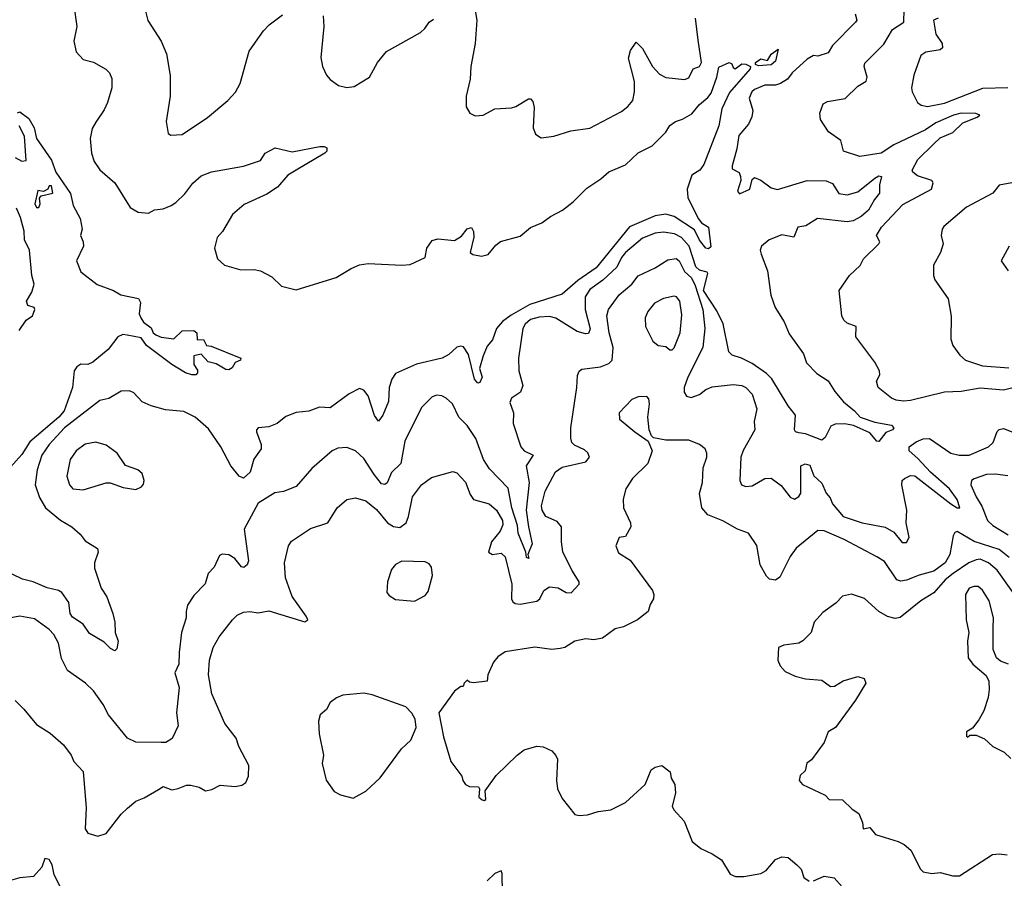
# Model space of a CAD drawing. Extents: x 1268547 to 1425625, y 515768 to 616754.
# Tile 196 of 256: x 1345395 to 1350059, y 535612 to 539677. Entities that reach past the tile are written whole.
import ezdxf

# ---------------------------------------------------------------- set-up
doc = ezdxf.new("R2010")
doc.units = 0

msp = doc.modelspace()

# ---------------------------------------------------------------- linework, layer by layer
at = {"layer": '0CON10XD'}
for points in [[(1345981.9, 539755), (1346002.4, 539672.4), (1346065.6, 539575.6), (1346090.8, 539515), (1346107, 539413), (1346108, 539315), (1346088.8, 539195), (1346098.3, 539138.3), (1346110.7, 539130.7), (1346165, 539133.8), (1346285, 539213.3), (1346381.2, 539295), (1346416.6, 539333.4), (1346439.2, 539375), (1346481.7, 539528.3), (1346549.4, 539625), (1346576.9, 539653.1), (1346640.6, 539699.4)], [(1347542, 539785), (1347560, 539675), (1347553.1, 539565), (1347531.9, 539455), (1347529.4, 539395), (1347510, 539315), (1347510, 539265), (1347526.7, 539235), (1347551.7, 539221.7), (1347590, 539225), (1347645.5, 539254.5), (1347725, 539260), (1347745, 539266.7), (1347805, 539302.5), (1347815, 539302.5), (1347825, 539290), (1347831.7, 539261.7), (1347826.7, 539165), (1347837.5, 539135), (1347865, 539117.5), (1347925, 539126.2), (1348005, 539151.2), (1348095, 539164), (1348245, 539242.5), (1348275, 539266), (1348298.6, 539295), (1348307.5, 539335), (1348307.5, 539385), (1348279.2, 539495), (1348288.3, 539531.7), (1348315, 539570), (1348345, 539540), (1348393.1, 539455), (1348425, 539419.4), (1348455, 539402.5), (1348544.5, 539394.5), (1348565, 539401.5), (1348585, 539444.4), (1348614.6, 539455.4), (1348625, 539473.8), (1348609.4, 539580.6), (1348595.8, 539685)], [(1345651.4, 539745), (1345665.8, 539645), (1345650.8, 539575), (1345662, 539525), (1345695, 539488.8), (1345745, 539475.6), (1345802.4, 539442.4), (1345820, 539425), (1345832, 539398), (1345830.8, 539355), (1345810.8, 539285), (1345795, 539250), (1345755, 539191.2), (1345738.6, 539161.4), (1345728.2, 539115), (1345734.5, 539045), (1345747.5, 539005), (1345775, 538965.6), (1345845.6, 538905), (1345918.3, 538788.3), (1345955.8, 538765.8), (1346005, 538761.4), (1346033.8, 538776.2), (1346075, 538782.1), (1346112.3, 538797.7), (1346135, 538811.1), (1346177.8, 538852.2), (1346215, 538903.3), (1346255, 538937.8), (1346303.9, 538956.1), (1346455, 538984), (1346535, 539010), (1346557.5, 539045), (1346605, 539070), (1346685, 539050.6), (1346816.4, 539076.4), (1346837, 539077), (1346849.7, 539069.7), (1346849.2, 539055), (1346840, 539045), (1346704.4, 538965), (1346665, 538940.9), (1346616.3, 538883.7), (1346565, 538850.7), (1346458.6, 538801.4), (1346403.3, 538755), (1346355.9, 538674.1), (1346330.6, 538645), (1346317.5, 538595), (1346332.5, 538545), (1346364.5, 538514.5), (1346442, 538492), (1346505, 538493.5), (1346535, 538487.8), (1346589.6, 538459.6), (1346635.8, 538415.8), (1346705, 538398), (1346894.3, 538455.7), (1346965, 538499.2), (1347005, 538515.7), (1347045, 538522.9), (1347205, 538514.3), (1347245, 538517.5), (1347315, 538551.2), (1347324, 538595), (1347348.6, 538631.4), (1347375, 538639.2), (1347455, 538631.8), (1347488.1, 538651.9), (1347515, 538686.2), (1347535, 538692.5), (1347544.1, 538674.1), (1347546.5, 538646.5), (1347528.6, 538575), (1347541.2, 538565), (1347582.5, 538557.5), (1347614.2, 538565), (1347650.1, 538609.9), (1347672.5, 538627.5), (1347765, 538652.4), (1347815, 538692.4), (1347868.9, 538715), (1347908.5, 538745), (1347965.5, 538775), (1348017.1, 538815), (1348080.7, 538879.3), (1348147.2, 538922.8), (1348185, 538956.2), (1348265, 538989.3), (1348325, 539047.1), (1348390.5, 539079.5), (1348455, 539144), (1348475, 539175.8), (1348501.2, 539195), (1348535, 539205.5), (1348578.7, 539231.3), (1348614.4, 539275), (1348655, 539309.2), (1348670.2, 539329.8), (1348697.8, 539405), (1348707.4, 539452.6), (1348755, 539474.2), (1348768.6, 539468.6), (1348775, 539450), (1348783.9, 539443.9), (1348815, 539468), (1348835, 539466.9), (1348856, 539455), (1348855.6, 539445), (1348757.3, 539332.7), (1348720.6, 539255), (1348706.4, 539175), (1348635, 538991.2), (1348616.5, 538965), (1348579.3, 538940.7), (1348556.2, 538875), (1348560, 538835), (1348609.1, 538735), (1348625, 538715.5), (1348657.1, 538695), (1348669.1, 538600.9), (1348657.8, 538592.2), (1348644.3, 538595), (1348615, 538632.9), (1348592.1, 538682.1), (1348495.6, 538745), (1348455, 538756.4), (1348405, 538748.9), (1348284.1, 538695.9), (1348125, 538501.6), (1348038.1, 538441.9), (1347965, 538377.5), (1347811.6, 538328.4), (1347722.4, 538277.6), (1347682.3, 538247.7), (1347653.6, 538215), (1347635, 538160.6), (1347608.8, 538131.2), (1347590.3, 538085), (1347573.1, 538025), (1347585.4, 537985), (1347575, 537958.6), (1347565, 537956.7), (1347549.6, 537975), (1347521.6, 538091.6), (1347497.8, 538127.8), (1347485, 538131.9), (1347465, 538126.2), (1347427.6, 538092.4), (1347395.4, 538075), (1347275, 538046.7), (1347175, 538001.2), (1347158.2, 537975), (1347145.4, 537935), (1347141.6, 537868.4), (1347114.4, 537805), (1347095, 537776.7), (1347075, 537802.5), (1347045, 537896.7), (1347025, 537922.5), (1347005, 537930), (1346955, 537906.2), (1346865, 537839.3), (1346815, 537842.3), (1346765, 537823.3), (1346705, 537816.8), (1346655, 537798.1), (1346615, 537765.7), (1346575, 537748.6), (1346525, 537743.8), (1346516.2, 537735), (1346516, 537725), (1346539.4, 537665), (1346538.6, 537645), (1346503.4, 537596.6), (1346486, 537534), (1346455, 537506.7), (1346434.2, 537515), (1346395, 537564.3), (1346347.1, 537655), (1346290.1, 537740.1), (1346225.5, 537795.5), (1346172.6, 537822.6), (1346085, 537830), (1346018, 537848), (1345975, 537867.5), (1345935, 537910), (1345915, 537919.2), (1345875, 537917.5), (1345817, 537883), (1345775, 537874.4), (1345607.9, 537745), (1345534.7, 537665), (1345499.5, 537615), (1345478, 537545), (1345468.5, 537475), (1345488.7, 537415), (1345516.5, 537365), (1345587.8, 537307.8), (1345642, 537275), (1345680.9, 537240.9), (1345705, 537208.8), (1345762.9, 537172.9), (1345766, 537155), (1345750, 537105), (1345749.7, 537079.7), (1345780.8, 536985), (1345807.8, 536945), (1345836.5, 536865), (1345845.5, 536825), (1345847.3, 536775), (1345860.9, 536735), (1345855, 536697.5), (1345845, 536688.8), (1345825, 536700), (1345795, 536730), (1345725, 536770.8), (1345696.2, 536815), (1345645, 536848.6), (1345634.5, 536865), (1345628, 536918), (1345594.6, 536964.6), (1345578.8, 536975), (1345525, 536986.2), (1345458.8, 537015), (1345407.9, 537027.9), (1345307.4, 537077.4)], [(1349352, 539705), (1349360, 539675), (1349354, 539665), (1349245.6, 539555), (1349225, 539520.8), (1349175, 539503.8), (1349155, 539508), (1349125, 539490.8), (1349054.7, 539425.3), (1349031.4, 539395), (1348999.2, 539375), (1348975, 539366.9), (1348925, 539366.6), (1348875, 539345.9), (1348863.4, 539335), (1348850, 539305), (1348867.1, 539247.1), (1348862.8, 539217.2), (1348847.1, 539182.9), (1348800.6, 539129.4), (1348792.2, 539065), (1348769.2, 538985), (1348770.3, 538970.3), (1348802.7, 538952.7), (1348809.2, 538935), (1348810.8, 538915), (1348794.5, 538865), (1348805, 538853.1), (1348853.3, 538875), (1348865, 538920), (1348875, 538930), (1348905, 538916.9), (1348955, 538881.5), (1348985, 538872.2), (1349125, 538915.4), (1349215, 538913.5), (1349245, 538900.6), (1349275, 538853.6), (1349315, 538848.1), (1349365, 538861.6), (1349445, 538927.3), (1349465, 538937.5), (1349477.5, 538935), (1349467.3, 538895), (1349467.7, 538855), (1349443.2, 538825), (1349416.1, 538775), (1349381.5, 538745), (1349342.9, 538725), (1349315, 538719.1), (1349173.8, 538735), (1349119.2, 538700.8), (1349081.2, 538695), (1349062, 538648), (1349005, 538658.9), (1348945, 538634.4), (1348908.6, 538605), (1348902.9, 538585), (1348907.5, 538567.5), (1348937.6, 538487.6), (1348952.6, 538372.6), (1348972.7, 538315), (1349015.6, 538245.6), (1349039.9, 538189.9), (1349107.3, 538095), (1349121.9, 538051.9), (1349171.5, 538001.5), (1349225, 537966.5), (1349256.4, 537916.4), (1349297.5, 537867.5), (1349349.4, 537825), (1349375.4, 537795.4), (1349445, 537771.1), (1349525, 537757.5), (1349536, 537745), (1349528.8, 537735), (1349497.9, 537722.1), (1349465, 537679.4), (1349455, 537681.8), (1349421.2, 537721.2), (1349345, 537755.7), (1349303, 537763), (1349258.2, 537761.8), (1349237.8, 537752.2), (1349210.9, 537699.1), (1349195, 537686), (1349116.5, 537716.5), (1349085, 537721.1)], [(1349581.3, 537871.3), (1349546.7, 537875), (1349524, 537885), (1349461.2, 537935), (1349453.3, 537965), (1349470, 537995), (1349468, 538015), (1349445.8, 538055), (1349356.2, 538175), (1349356.7, 538225), (1349315, 538240), (1349298, 538255), (1349290, 538275), (1349276.5, 538395), (1349325, 538465.7), (1349376.2, 538513.8), (1349391.9, 538545), (1349464.3, 538615), (1349469.2, 538625), (1349454.1, 538655.9), (1349477.3, 538695), (1349578.8, 538801.2), (1349713.5, 538875), (1349721.4, 538905), (1349715.8, 538915), (1349647.8, 538937.8), (1349625.7, 538955), (1349622.5, 538965), (1349649.2, 539015), (1349722.7, 539087.3), (1349755, 539117.8), (1349815, 539142.2), (1349861.7, 539188.3), (1349930.8, 539215), (1349942.5, 539225), (1349923.4, 539233.4), (1349855, 539234.8), (1349817.5, 539225), (1349735, 539188.7), (1349685, 539155.9), (1349535.2, 539084.8), (1349475, 539044.7), (1349375, 539029.4), (1349296.7, 539055), (1349284, 539105), (1349226.5, 539146.5), (1349187.8, 539205), (1349184.4, 539235), (1349200.9, 539279.1), (1349220.9, 539289.1), (1349305, 539304.4), (1349365, 539362.2), (1349403.8, 539386.2), (1349409.6, 539405), (1349395.4, 539454.6), (1349398.8, 539471.2), (1349488.1, 539561.9), (1349530, 539630), (1349582.2, 539665), (1349584.2, 539725)], [(1346832, 539695), (1346835.8, 539645), (1346821.7, 539498.3), (1346829.2, 539455), (1346848, 539415), (1346865, 539394), (1346905, 539366), (1346945, 539356.2), (1346979.2, 539360.8), (1347052, 539405), (1347089.4, 539475), (1347133, 539527), (1347293.6, 539616.4), (1347314.6, 539635.4), (1347335, 539666), (1347355, 539678.8)], [(1349745, 539684), (1349723.8, 539675), (1349735, 539609.2), (1349764.5, 539565), (1349766.4, 539543.6), (1349755.5, 539534.5), (1349687.1, 539522.9), (1349662.7, 539507.3), (1349630, 539415), (1349620, 539355), (1349622.5, 539335), (1349648, 539285), (1349665, 539272.9), (1349695, 539266.7), (1349775, 539282.2), (1349957.1, 539352.9), (1350075, 539355.5)], [(1348895, 539458.5), (1348880, 539465), (1348880, 539475), (1348905, 539491.5), (1348936.4, 539483.6), (1348955, 539514.3), (1348988, 539538), (1348975, 539480), (1348955, 539463.8), (1348895, 539458.5)], [(1345384.1, 539235.9), (1345395, 539241.2), (1345438.9, 539208.9), (1345464.3, 539165), (1345475, 539113.8), (1345545, 539012.5), (1345566, 538955), (1345635, 538853.3), (1345647.9, 538797.9), (1345681.4, 538735), (1345691.2, 538685), (1345683.3, 538655), (1345695.7, 538625.7), (1345697.1, 538605), (1345663.8, 538535), (1345685, 538483.8), (1345762.5, 538422.5), (1345840, 538395), (1345874.2, 538374.2), (1345957.3, 538357.3), (1345967.3, 538337.3), (1345961.4, 538285), (1345968.6, 538265), (1345981.4, 538245), (1346017.5, 538217.5), (1346027.8, 538195), (1346040, 538185), (1346065, 538174), (1346125, 538166), (1346165, 538203.3), (1346220, 538205), (1346233.3, 538195), (1346235, 538161.2), (1346265, 538162.5), (1346280, 538135), (1346301.7, 538131.7), (1346441.9, 538075), (1346441.4, 538065), (1346415, 538054.4), (1346401.5, 538028.5), (1346385, 538018.6), (1346370.9, 538020.9), (1346325, 538048), (1346287.7, 538057.7), (1346255, 538093.3), (1346220, 538085), (1346220, 538045), (1346237, 538017), (1346237.5, 538005), (1346230, 537995), (1346210, 537995), (1346180, 538005), (1346115, 538043.8), (1345996, 538135), (1345970.1, 538170.1), (1345903.8, 538183.8), (1345884, 538186), (1345860, 538175), (1345814.2, 538115), (1345740.8, 538055), (1345717.5, 538045), (1345685, 538045.5), (1345666.1, 538033.9), (1345653.3, 538015), (1345645.6, 537935), (1345605.9, 537825), (1345579.7, 537795), (1345442.3, 537677.7), (1345405, 537618.5), (1345351.6, 537558.4)], [(1345373.3, 539025), (1345405, 539007.5), (1345425, 539010), (1345417.5, 539125), (1345392.2, 539175)], [(1345485, 538787.5), (1345491.2, 538805), (1345488.3, 538831.7), (1345496.4, 538843.6), (1345552.5, 538855), (1345545, 538890), (1345535, 538890), (1345527.5, 538875), (1345507, 538863), (1345481.7, 538868.3), (1345466.7, 538805), (1345475, 538787.5), (1345485, 538787.5)], [(1350095, 538903.8), (1350035, 538894), (1350004.1, 538855.9), (1349880, 538790), (1349771.7, 538698.3), (1349763.8, 538685), (1349760, 538655), (1349768.8, 538615), (1349757.1, 538575), (1349723.5, 538515), (1349722.7, 538465), (1349730, 538445), (1349792.9, 538355), (1349807.3, 538272.7), (1349806.2, 538165), (1349815.8, 538135), (1349848.7, 538088.7), (1349875.5, 538065.5), (1349955, 538038.4), (1350080.9, 538029.1)], [(1345392, 538205), (1345426.1, 538253.9), (1345456.2, 538275), (1345466.2, 538305), (1345463.6, 538313.6), (1345433.6, 538323.6), (1345426.7, 538345), (1345452.7, 538387.3), (1345464.2, 538425), (1345452.5, 538465), (1345441.4, 538585), (1345417.5, 538635), (1345416.2, 538675), (1345399.3, 538740.7), (1345380, 538785)], [(1349085, 537721.1), (1349070, 537725), (1349064.4, 537735), (1349069.5, 537805), (1349035, 537848.6), (1348957.2, 537977.2), (1348932.1, 538002.1), (1348865, 538049.2), (1348814.7, 538074.7), (1348769.3, 538089.3), (1348753.6, 538103.6), (1348726.6, 538236.6), (1348697.9, 538297.9), (1348634.7, 538395), (1348654.4, 538475), (1348651.2, 538481.2), (1348615, 538491.7), (1348597, 538507), (1348565.7, 538605), (1348530.2, 538645), (1348496.5, 538663.5), (1348445, 538671.5), (1348405, 538667), (1348345, 538643.2), (1348264.7, 538575), (1348245, 538551.1), (1348224.2, 538505), (1348157.1, 538442.9), (1348095, 538398.8), (1348073.9, 538365), (1348072.9, 538305), (1348096.9, 538213.1), (1348089.6, 538190.4), (1348075, 538188.8), (1348035, 538201.1), (1347935, 538264), (1347905, 538271.6), (1347855, 538268.4), (1347815, 538256.9), (1347788.5, 538235), (1347778.5, 538215), (1347757.3, 538075), (1347760, 538015), (1347777.8, 537945), (1347766.9, 537913.1), (1347723.8, 537885), (1347716.9, 537865), (1347733.8, 537815), (1347731.8, 537765), (1347769.5, 537655), (1347785, 537635.6), (1347826.7, 537615), (1347794.2, 537565), (1347809, 537485), (1347793.6, 537355), (1347805.7, 537275.7), (1347822.8, 537195), (1347802.5, 537145), (1347806, 537125), (1347795, 537131.2), (1347792.5, 537155), (1347755.9, 537245), (1347752.2, 537282.2), (1347725.8, 537365), (1347708.5, 537458.5), (1347619.9, 537549.9), (1347592.3, 537595), (1347555, 537693.2), (1347514.4, 537755), (1347475, 537794.2), (1347445, 537858), (1347415.5, 537885.5), (1347395, 537896), (1347371.2, 537898.8), (1347349.1, 537890.9), (1347298.9, 537841.1), (1347219.2, 537680.8), (1347200.9, 537575), (1347156.8, 537533.2), (1347135, 537484.6), (1347125, 537475.4), (1347108.9, 537478.9), (1347074.1, 537524.1), (1347025, 537599.4), (1346985, 537636), (1346945, 537650.8), (1346902.1, 537647.9), (1346875, 537635.8), (1346778.3, 537551.7), (1346705, 537466.7), (1346645, 537443.3), (1346603.6, 537436.4), (1346525, 537388), (1346458.6, 537265), (1346478.5, 537115), (1346472.9, 537095), (1346456.7, 537083.3), (1346445, 537087.1), (1346414.2, 537125), (1346385, 537142.9), (1346354.2, 537145.8), (1346340.7, 537139.3), (1346316.7, 537085), (1346287.1, 537055), (1346273.5, 537006.5), (1346219.7, 536950.3), (1346190, 536905), (1346182.9, 536875), (1346184.3, 536845), (1346161.1, 536775), (1346149.8, 536680.2), (1346148.1, 536625), (1346129.4, 536585), (1346150, 536515), (1346138.1, 536395), (1346146.4, 536333.6), (1346117.2, 536272.8), (1346086.7, 536255), (1346065, 536254.4), (1345945, 536256.9), (1345905, 536275.8), (1345815.6, 536385), (1345790.5, 536435), (1345745, 536498.5), (1345706.9, 536535), (1345621.4, 536595), (1345592.9, 536652.9), (1345578.5, 536725), (1345556.3, 536766.3), (1345535, 536790), (1345465, 536839.4), (1345395, 536852.5), (1345345, 536843.8)], [(1350082, 538605), (1350043.3, 538535), (1350077.9, 538487.9)], [(1345373, 536453), (1345415, 536412.5), (1345475, 536340), (1345539.1, 536299.1), (1345602.9, 536242.9), (1345638.8, 536195), (1345651.2, 536165), (1345695, 536117.5), (1345710.6, 535945), (1345705.9, 535845.9), (1345717.5, 535825), (1345765, 535811.2), (1345805, 535822.9), (1345876, 535915), (1345905, 535943.8), (1345945, 535976.2), (1345985, 535992), (1346051.7, 536031.7), (1346075, 536046.2), (1346115, 536031.2), (1346145, 536036), (1346185, 536052.5), (1346205, 536052.5), (1346245, 536043.8), (1346275, 536026), (1346305, 536032.5), (1346345, 536052), (1346415, 536046), (1346447, 536053), (1346465.6, 536064.4), (1346478.6, 536095), (1346480.8, 536145), (1346432.9, 536235), (1346420, 536275), (1346367.3, 536345), (1346304.7, 536485), (1346289.2, 536575), (1346294.6, 536645), (1346311.1, 536705), (1346339.4, 536755), (1346403.3, 536835), (1346425, 536856.7), (1346455, 536871.1), (1346485, 536874.4), (1346525, 536868.1), (1346575, 536877.9), (1346745, 536825.6), (1346760, 536835), (1346752.2, 536852.2), (1346686.4, 536946.4), (1346653.6, 537035), (1346649.5, 537105), (1346667.5, 537185), (1346682.6, 537207.4), (1346772.6, 537267.4), (1346854, 537295), (1346898.1, 537365), (1346945, 537405.6), (1346985, 537413.6), (1347035, 537399.1), (1347085, 537357.2), (1347137.1, 537295), (1347165, 537276.6), (1347195, 537272.2), (1347225.3, 537295), (1347236.8, 537325), (1347255, 537418), (1347298.6, 537475), (1347345, 537510), (1347447, 537537), (1347465, 537532), (1347506.6, 537486.6), (1347528.2, 537428.2), (1347545, 537405.6), (1347618.8, 537385), (1347653.8, 537355), (1347682.1, 537305), (1347684.1, 537285), (1347671.5, 537255), (1347630.2, 537205), (1347615.5, 537155.5), (1347635, 537145.4), (1347675, 537151.6), (1347694.3, 537134.3), (1347726.2, 537005), (1347723.8, 536935), (1347730.4, 536920.4), (1347742.3, 536912.3), (1347765, 536909.6), (1347845, 536923.8), (1347858.6, 536935), (1347878.1, 536975), (1347905, 536991.5), (1347945, 536986.9), (1347984.2, 536964.2), (1348006.9, 536963.1), (1348044.3, 537005), (1348044.4, 537015), (1348010.2, 537070.2), (1347968, 537158), (1347961.1, 537205), (1347961.2, 537275), (1347941.5, 537301.5), (1347886.5, 537325), (1347869.4, 537355), (1347866.1, 537375), (1347883.9, 537445), (1347933.6, 537536.4), (1347965, 537557.6), (1348076.2, 537583.8), (1348094.4, 537605), (1348086.8, 537626.8), (1348070.7, 537640.7), (1348022.4, 537662.4), (1348010.9, 537675), (1348005.4, 537695), (1348005.4, 537744.6), (1348034.5, 537935), (1348037.3, 537992.7), (1348045, 538012.5), (1348058.3, 538021.7), (1348146.8, 538033.2), (1348185, 538049.7), (1348200.7, 538065), (1348206.7, 538125), (1348187.1, 538195), (1348176.1, 538275), (1348184.7, 538305), (1348235, 538373.5), (1348294.5, 538425), (1348325, 538464.5), (1348405, 538502.1), (1348465, 538540), (1348505, 538546.2), (1348518.2, 538535), (1348544.7, 538485), (1348577.6, 538455), (1348595, 538417.9), (1348630.9, 538305), (1348639.6, 538215), (1348630.2, 538125), (1348560.5, 537985), (1348543.2, 537935), (1348543.1, 537913.1), (1348553.9, 537893.9), (1348575, 537887.5), (1348615, 537901.8), (1348644.8, 537925.2), (1348675, 537938.7), (1348775, 537950), (1348815, 537945.4), (1348835, 537935.6), (1348865, 537904.2), (1348886.4, 537835), (1348873.8, 537775), (1348877.9, 537735), (1348822.5, 537637.5), (1348811.6, 537605), (1348806.5, 537495), (1348814.4, 537475), (1348835, 537466.7), (1348865, 537469.5), (1348925, 537504.5), (1348955, 537506.2), (1349001.3, 537471.3), (1349045, 537415.6), (1349065, 537407.1), (1349085, 537419.2), (1349094.4, 537435), (1349094.4, 537565), (1349115, 537574.3), (1349137.4, 537567.4), (1349156.5, 537516.5), (1349195, 537482.5), (1349214.6, 537434.6), (1349233.6, 537413.6), (1349245.8, 537385), (1349295.8, 537325), (1349385, 537294.4), (1349495, 537274), (1349535, 537250.9), (1349575, 537202.2), (1349595, 537201.9), (1349608.8, 537225), (1349594.1, 537295), (1349597.5, 537355), (1349573.5, 537475), (1349575.6, 537494.4), (1349585.5, 537504.5), (1349615, 537519.5), (1349635, 537517.3), (1349805, 537384.3), (1349835, 537365.6), (1349848.8, 537365), (1349835.3, 537405), (1349799.7, 537455), (1349708.5, 537535), (1349649.6, 537599.6), (1349608, 537635), (1349608.9, 537655), (1349641.6, 537678.4), (1349675, 537692.7), (1349705, 537693.9), (1349805, 537624.4), (1349845.5, 537615.5), (1349892.5, 537615), (1349983.8, 537655), (1350005.5, 537674.5), (1350025, 537726.7), (1350035, 537736.7), (1350055, 537742), (1350222, 537675)], [(1348485, 538113.8), (1348495, 538123.3), (1348523.3, 538195), (1348530.7, 538279.3), (1348522.2, 538345), (1348505.7, 538365), (1348495, 538368.1), (1348443.9, 538356.1), (1348402, 538335), (1348370, 538295), (1348358, 538265), (1348359.2, 538225), (1348393.8, 538155), (1348420, 538135), (1348455, 538130), (1348473.9, 538113.9), (1348485, 538113.8)], [(1350197.9, 537957.9), (1350055, 537922.3), (1349945, 537931.9), (1349855, 537917.1), (1349776, 537914), (1349615, 537874), (1349581.3, 537871.3)], [(1350081.1, 537131.1), (1350035, 537167.7), (1349916.3, 537206.3), (1349835, 537252.9), (1349825, 537248.8), (1349817.2, 537232.8), (1349801.5, 537145), (1349779.1, 537105), (1349725, 537065.3), (1349655, 537046.8), (1349595, 537022.4), (1349568.2, 537018.2), (1349549.4, 537025), (1349491.7, 537111.7), (1349454.4, 537134.4), (1349300.6, 537215), (1349205, 537256), (1349175, 537258.5), (1349072.9, 537175), (1349044.6, 537135), (1348995, 537036.7), (1348975, 537022.5), (1348947.3, 537027.3), (1348931.9, 537041.9), (1348901.8, 537095), (1348886.9, 537186.9), (1348847.5, 537245), (1348795, 537264), (1348725, 537304.4), (1348655, 537331.9), (1348626.7, 537365), (1348615.7, 537434.3), (1348630, 537485), (1348632.9, 537555), (1348650, 537605), (1348650, 537625), (1348641.2, 537645), (1348615, 537666), (1348565, 537686.2), (1348455, 537686), (1348397.5, 537697.5), (1348387, 537707), (1348377.1, 537735), (1348370.9, 537795), (1348378.7, 537858.7), (1348375, 537882.5), (1348365, 537893.3), (1348325, 537890.8), (1348295, 537879.2), (1348233.8, 537815), (1348236.7, 537785), (1348308, 537725), (1348372, 537682), (1348390.6, 537635), (1348370, 537575), (1348297.5, 537505), (1348266.2, 537455), (1348253.8, 537406.2), (1348255.6, 537365), (1348288, 537295), (1348290, 537275), (1348265, 537230), (1348233.8, 537225), (1348218.8, 537185), (1348232, 537152), (1348287.4, 537117.4), (1348392.9, 536975), (1348399.4, 536955), (1348396.9, 536935), (1348381.5, 536908.5), (1348372.5, 536875), (1348320.8, 536835), (1348255, 536802.9), (1348215, 536792), (1348155, 536748), (1348115, 536741.2), (1348075.9, 536745.9), (1348025, 536734.2), (1347976.7, 536705), (1347955, 536699.4), (1347915, 536695.6), (1347835, 536706.2), (1347695, 536683.8), (1347660.3, 536659.7), (1347640, 536635), (1347612.5, 536575), (1347610, 536545), (1347545, 536537.5), (1347525, 536540), (1347515, 536550), (1347500, 536535), (1347495, 536520), (1347485, 536520), (1347455, 536497.5), (1347380, 536395), (1347401.7, 536281.7), (1347436.7, 536165), (1347490, 536095), (1347493.3, 536075), (1347506.7, 536055), (1347525, 536046.2), (1347567.5, 536045), (1347573.3, 536035), (1347570, 535995), (1347585, 535983.3), (1347595, 535980), (1347602.5, 535985), (1347600, 536025), (1347652.1, 536097.9), (1347751.2, 536195), (1347785, 536219.2), (1347845, 536237.5), (1347875, 536234), (1347916.2, 536215), (1347935, 536193.3), (1347942, 536175), (1347938, 536075), (1347942.5, 536035), (1347965, 535990), (1348025, 535914.2), (1348045, 535908.8), (1348085, 535912), (1348135, 535928), (1348195, 535936.2), (1348265, 535970), (1348357.5, 536055), (1348386, 536125), (1348405, 536138.1), (1348436.4, 536146.4), (1348476.2, 536115), (1348480.8, 536085), (1348498.1, 536055), (1348501.9, 536015), (1348485, 535952.5), (1348494, 535935), (1348542.6, 535882.6), (1348580.6, 535785), (1348622.1, 535752.1), (1348675, 535728.1), (1348719.3, 535699.3), (1348760.9, 535630.9), (1348785, 535620.8), (1348825, 535620.6), (1348905.5, 535634.5), (1348931.1, 535648.9), (1348975, 535700), (1349005, 535713.8), (1349035, 535710), (1349075.6, 535675.6), (1349096.7, 535655), (1349110, 535615), (1349135, 535598.1)], [(1345695, 537451.4), (1345805, 537484.2), (1345824.2, 537484.2), (1345885, 537462), (1345945, 537452), (1345972.5, 537465), (1345981.7, 537478.3), (1345983.8, 537495), (1345975, 537527.5), (1345955, 537546.2), (1345895.9, 537565.9), (1345856.2, 537625), (1345805, 537662.5), (1345755, 537676.5), (1345705, 537666.7), (1345661.9, 537635), (1345634.7, 537595.3), (1345617.5, 537515), (1345631.1, 537475), (1345646.7, 537455), (1345695, 537451.4)], [(1350075, 537517.4), (1350015, 537524.7), (1349975, 537522.8), (1349916.3, 537503.7), (1349904, 537495), (1349900, 537475), (1349925, 537417.5), (1349952.9, 537372.9), (1349980, 537305), (1350005, 537281.8), (1350077.4, 537237.4)], [(1347265, 536923.8), (1347315, 536950), (1347329.7, 536970.3), (1347350, 537045), (1347346.2, 537085), (1347335, 537100), (1347315, 537110), (1347205, 537113.8), (1347175, 537098), (1347155.7, 537074.3), (1347137.5, 537015), (1347134.2, 536964.2), (1347145, 536950), (1347175, 536931.2), (1347265, 536923.8)], [(1350106.6, 536955), (1350025, 537070), (1349984.6, 537104.6), (1349945, 537122), (1349925, 537120.2), (1349891.1, 537105), (1349817, 537055), (1349778.7, 537025), (1349725, 536963.3), (1349664.2, 536925), (1349565, 536846.5), (1349541.3, 536841.3), (1349505, 536850.6), (1349465, 536874.4), (1349397, 536937), (1349335, 536957.5), (1349293, 536947), (1349261.2, 536915), (1349199.5, 536870.5), (1349158, 536825), (1349143.8, 536775), (1349104.3, 536735.7), (1349085, 536724.3), (1349013.9, 536716.1), (1348990, 536705), (1348986.7, 536645), (1348997.7, 536617.7), (1349021.2, 536591.2), (1349068.3, 536568.3), (1349116.4, 536556.4), (1349195, 536550), (1349235, 536519.2), (1349255, 536521.2), (1349295, 536546.7), (1349365, 536566.7), (1349395, 536557.5), (1349402.5, 536535), (1349353.8, 536455), (1349258.8, 536325), (1349224.2, 536305.8), (1349206.2, 536255), (1349145, 536172.5), (1349124, 536156), (1349115, 536120), (1349091.7, 536098.3), (1349086.7, 536075), (1349102.5, 536055), (1349210, 536005), (1349230, 535985), (1349292.3, 535982.3), (1349338.8, 535938.8), (1349369.1, 535919.1), (1349387.5, 535875), (1349390, 535845), (1349421.7, 535851.7), (1349449.3, 535819.3), (1349495, 535804), (1349556.7, 535785), (1349585, 535770.8), (1349616, 535745), (1349662, 535655), (1349675, 535642.5), (1349715, 535634.2), (1349755, 535638.8), (1349815, 535623.8), (1349846.4, 535623.6), (1350002.5, 535725), (1350035, 535727.8), (1350072.4, 535722.4)], [(1350078, 536625), (1350040.3, 536640.3), (1350022.5, 536655), (1350005.5, 536695.5), (1350006.2, 536796.2), (1350007.1, 536845), (1349987.3, 536925), (1349955, 536975.8), (1349935, 536992.5), (1349913.9, 536993.9), (1349892.5, 536985), (1349874.4, 536955), (1349878, 536835), (1349890.8, 536775), (1349883.8, 536735), (1349888, 536655), (1349910, 536625), (1349972.3, 536572.3), (1349986, 536545), (1349987.5, 536505), (1349982.3, 536467.7), (1349961.2, 536405), (1349938.8, 536361.2), (1349908.3, 536321.7), (1349880, 536305), (1349880, 536285), (1349885, 536280), (1349895, 536290), (1349925, 536290), (1349965, 536272.5), (1350005, 536236.2), (1350058.8, 536208.8), (1350089.3, 536179.3)], [(1346975, 535991.2), (1347035, 536024), (1347102.7, 536087.3), (1347203.8, 536225), (1347247.5, 536265), (1347272.5, 536325), (1347267.5, 536365), (1347253, 536393), (1347223.6, 536423.6), (1347065, 536480.8), (1347025, 536487.5), (1346925, 536478), (1346895, 536466.7), (1346866.1, 536443.9), (1346848.8, 536411.2), (1346817.5, 536385), (1346810, 536355), (1346814, 536295), (1346833.8, 536195), (1346828, 536155), (1346846.1, 536076.1), (1346885, 536023.3), (1346915, 536006.7), (1346975, 535991.2)], [(1345605.8, 535535), (1345558.3, 535628.3), (1345548.6, 535675), (1345535, 535700), (1345514.1, 535705.9), (1345500, 535665), (1345460.7, 535619.3), (1345395, 535614.2), (1345295, 535586)], [(1347681.7, 535541.7), (1347680, 535635), (1347675, 535647.5), (1347645, 535634), (1347610, 535600)], [(1349155, 535600), (1349205, 535621.8), (1349253.5, 535613.5), (1349290.7, 535570.7)]]:
    msp.add_lwpolyline(points, dxfattribs=at)

doc.saveas('drawing.dxf')
